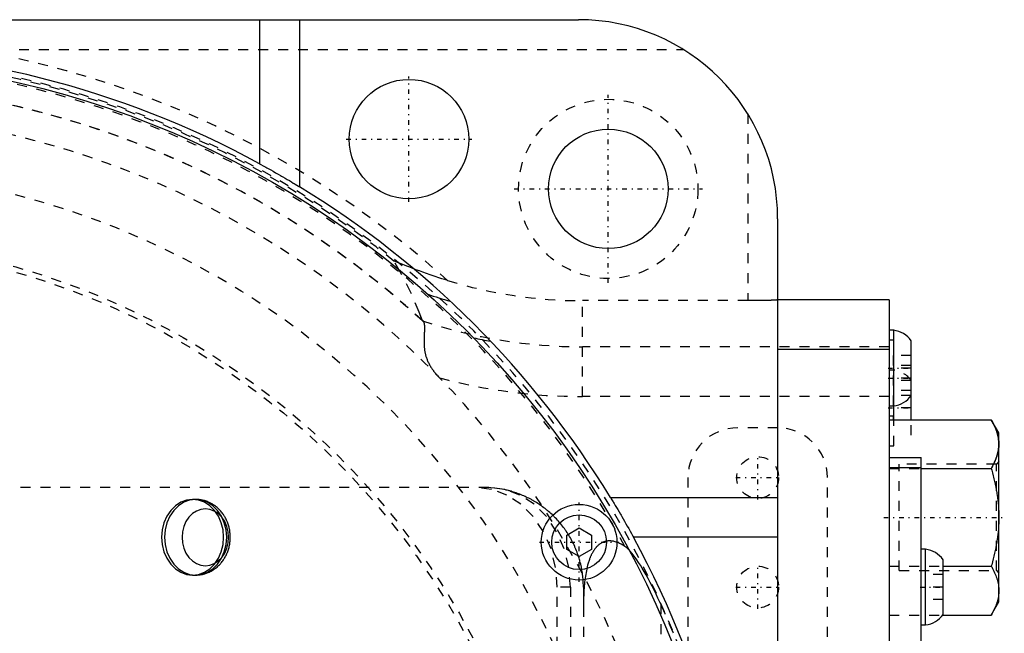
# Model space of a CAD drawing. Extents: x -584 to 223, y -128 to 128.
# Tile 21 of 21: x 21 to 120, y 35 to 97. Entities that reach past the tile are written whole.
import ezdxf

# ---------------------------------------------------------------- set-up
doc = ezdxf.new("R2010")
doc.units = 0
doc.linetypes.add('CENTER', pattern=[1.5, 0.45, -0.5, 0.05, -0.5])
doc.linetypes.add('DASHED', pattern=[2, 1, -1])
for name, color, linetype in [('AM_0', 7, 'CONTINUOUS'), ('AM_3', 7, 'DASHED'), ('AM_7', 7, 'CENTER')]:
    doc.layers.add(name, color=color, linetype=linetype)

msp = doc.modelspace()

# ---------------------------------------------------------------- linework, layer by layer
at = {"layer": 'AM_0', "color": 7, "linetype": 'CONTINUOUS'}
for p, q in [((-77, 97), (77, 97)), ((45, 97), (45, 82.529)), ((49, 97), (49, 80.218)), ((97, 77), (97, -77)), ((108.2, 68.855), (97, 68.855)), ((108.2, 68.855), (108.2, -68.855)), ((108.65, 65.8), (108.2, 65.8)), ((108.65, 56.814), (108.65, 65.8)), ((110.4, 56.814), (110.4, 64.75)), ((108.2, 63.855), (97, 63.855)), ((108.2, 58.2), (108.65, 58.2)), ((108.2, 57.2), (108.65, 57.2)), ((108.2, 56.815), (118.441, 56.815)), ((119.2, 55.5), (118.441, 56.815)), ((119.2, 38.5), (119.2, 55.5)), ((108.2, 53), (111.4, 53)), ((111.4, 27), (111.4, 53)), ((108.2, 52), (111.4, 52)), ((111.4, 51.907), (118.441, 51.907)), ((80.218, 49), (97, 49)), ((75.826, 45.222), (77.076, 45.943)), ((77.076, 45.943), (78.326, 45.222)), ((75.826, 43.778), (75.826, 45.222)), ((78.326, 45.222), (78.326, 43.778)), ((97, 45), (82.529, 45)), ((77.076, 43.057), (75.826, 43.778)), ((78.326, 43.778), (77.076, 43.057)), ((111.85, 43.8), (111.4, 43.8)), ((111.85, 36.2), (111.85, 43.8)), ((113.6, 37.25), (113.6, 42.75)), ((113.6, 42.093), (118.441, 42.093)), ((118.441, 37.185), (119.2, 38.5)), ((113.553, 37.185), (118.441, 37.185)), ((111.4, 36.2), (111.85, 36.2))]:
    msp.add_line(p, q, dxfattribs=at)
for points in [[(45, 82.529, 0), (45.122, 82.462, 0), (45.368, 82.327, 0), (45.617, 82.189, 0), (45.742, 82.12, 0), (45.867, 82.05, 0), (46.117, 81.91, 0), (46.366, 81.769, 0), (46.613, 81.629, 0), (46.856, 81.489, 0), (47.095, 81.351, 0), (47.213, 81.283, 0), (47.329, 81.215, 0), (47.557, 81.082, 0), (47.778, 80.952, 0), (47.991, 80.826, 0), (48.195, 80.704, 0), (48.39, 80.588, 0), (48.484, 80.532, 0), (48.574, 80.477, 0), (48.749, 80.371, 0), (48.918, 80.268, 0), (49, 80.218, 0)], [(118.441, 56.815, 0), (118.484, 56.74, 0), (118.565, 56.592, 0), (118.641, 56.446, 0), (118.677, 56.374, 0), (118.712, 56.303, 0), (118.778, 56.161, 0), (118.839, 56.022, 0), (118.894, 55.884, 0), (118.945, 55.748, 0), (118.991, 55.613, 0), (119.013, 55.546, 0), (119.033, 55.479, 0), (119.07, 55.347, 0), (119.102, 55.214, 0), (119.13, 55.083, 0), (119.153, 54.952, 0), (119.171, 54.821, 0), (119.179, 54.755, 0), (119.185, 54.69, 0), (119.195, 54.559, 0), (119.199, 54.427, 0), (119.2, 54.361, 0)], [(119.2, 54.361, 0), (119.199, 54.295, 0), (119.195, 54.164, 0), (119.185, 54.033, 0), (119.179, 53.967, 0), (119.171, 53.902, 0), (119.153, 53.771, 0), (119.13, 53.64, 0), (119.102, 53.508, 0), (119.07, 53.376, 0), (119.033, 53.243, 0), (119.013, 53.176, 0), (118.991, 53.109, 0), (118.945, 52.974, 0), (118.894, 52.838, 0), (118.839, 52.7, 0), (118.778, 52.561, 0), (118.712, 52.42, 0), (118.677, 52.348, 0), (118.641, 52.276, 0), (118.565, 52.131, 0), (118.484, 51.983, 0), (118.441, 51.907, 0)], [(118.441, 51.907, 0), (118.484, 51.757, 0), (118.565, 51.461, 0), (118.641, 51.17, 0), (118.677, 51.026, 0), (118.712, 50.883, 0), (118.778, 50.601, 0), (118.839, 50.322, 0), (118.894, 50.046, 0), (118.945, 49.774, 0), (118.991, 49.504, 0), (119.013, 49.37, 0), (119.033, 49.236, 0), (119.07, 48.971, 0), (119.102, 48.706, 0), (119.13, 48.443, 0), (119.153, 48.181, 0), (119.171, 47.919, 0), (119.179, 47.788, 0), (119.185, 47.657, 0), (119.195, 47.395, 0), (119.199, 47.132, 0), (119.2, 47, 0)], [(80.218, 49, 0), (80.268, 48.918, 0), (80.371, 48.749, 0), (80.477, 48.574, 0), (80.532, 48.484, 0), (80.588, 48.39, 0), (80.704, 48.195, 0), (80.826, 47.991, 0), (80.952, 47.778, 0), (81.082, 47.557, 0), (81.215, 47.329, 0), (81.283, 47.213, 0), (81.351, 47.095, 0), (81.489, 46.856, 0), (81.629, 46.613, 0), (81.769, 46.366, 0), (81.91, 46.117, 0), (82.05, 45.867, 0), (82.12, 45.742, 0), (82.189, 45.617, 0), (82.327, 45.368, 0), (82.462, 45.122, 0), (82.529, 45, 0)], [(119.2, 47, 0), (119.199, 46.868, 0), (119.195, 46.605, 0), (119.185, 46.343, 0), (119.179, 46.212, 0), (119.171, 46.081, 0), (119.153, 45.819, 0), (119.13, 45.557, 0), (119.102, 45.294, 0), (119.07, 45.029, 0), (119.033, 44.764, 0), (119.013, 44.63, 0), (118.991, 44.496, 0), (118.945, 44.226, 0), (118.894, 43.954, 0), (118.839, 43.678, 0), (118.778, 43.399, 0), (118.712, 43.117, 0), (118.677, 42.974, 0), (118.641, 42.83, 0), (118.565, 42.539, 0), (118.484, 42.243, 0), (118.441, 42.093, 0)], [(118.441, 42.093, 0), (118.484, 42.017, 0), (118.565, 41.869, 0), (118.641, 41.724, 0), (118.677, 41.652, 0), (118.712, 41.58, 0), (118.778, 41.439, 0), (118.839, 41.3, 0), (118.894, 41.162, 0), (118.945, 41.026, 0), (118.991, 40.891, 0), (119.013, 40.824, 0), (119.033, 40.757, 0), (119.07, 40.624, 0), (119.102, 40.492, 0), (119.13, 40.36, 0), (119.153, 40.229, 0), (119.171, 40.098, 0), (119.179, 40.033, 0), (119.185, 39.967, 0), (119.195, 39.836, 0), (119.199, 39.705, 0), (119.2, 39.639, 0)], [(119.2, 39.639, 0), (119.199, 39.573, 0), (119.195, 39.441, 0), (119.185, 39.31, 0), (119.179, 39.245, 0), (119.171, 39.179, 0), (119.153, 39.048, 0), (119.13, 38.917, 0), (119.102, 38.786, 0), (119.07, 38.653, 0), (119.033, 38.521, 0), (119.013, 38.454, 0), (118.991, 38.387, 0), (118.945, 38.252, 0), (118.894, 38.116, 0), (118.839, 37.978, 0), (118.778, 37.839, 0), (118.712, 37.697, 0), (118.677, 37.626, 0), (118.641, 37.554, 0), (118.565, 37.408, 0), (118.484, 37.26, 0), (118.441, 37.185, 0)]]:
    msp.add_polyline3d(points, dxfattribs=at)
for centre, radius in [((0, 0), 93), ((60, 85), 6), ((80, 80), 6), ((77.076, 44.5), 3.8), ((77.076, 44.5), 2.75)]:
    msp.add_circle(centre, radius, dxfattribs=at)
for centre, radius, start, end in [((77, 77), 20, 0, 90), ((0, 0), 94, 61.39794, 118.60206), ((0, 0), 94, 31.41792, 58.58208), ((77.4, 115), 48.145, 251.19436, 254.01326), ((108.351, 63.318), 2.5, 34.94653, 83.12596), ((77.4, 115), 51.145, 257.67101, 259.63764), ((108.351, 60.682), 2.5, 276.87404, 325.05347), ((0, 0), 94, 331.39794, 28.60206), ((111.551, 41.318), 2.5, 34.94653, 83.12596), ((111.551, 38.682), 2.5, 276.87404, 325.05347)]:
    msp.add_arc(centre, radius, start, end, dxfattribs=at)
at = {"layer": 'AM_3', "color": 6, "linetype": 'DASHED'}
for p, q in [((16.86, 94), (87.536, 94)), ((94, 87.536), (94, 68.771)), ((77.4, 59.141), (77.4, 68.771)), ((94, 68.771), (77.4, 68.771)), ((108.2, 68.853), (96.997, 68.853)), ((108.65, 64.8), (108.2, 64.8)), ((108.2, 64.139), (77.4, 64.139)), ((110.4, 63.25), (108.6, 63.25)), ((108.6, 63.25), (108.6, 59.75)), ((108.65, 61.8), (108.2, 61.8)), ((110.4, 62.25), (108.6, 62.25)), ((110.4, 62), (108.6, 62)), ((110.4, 61), (108.6, 61)), ((110.4, 60.75), (108.6, 60.75)), ((110.4, 59.75), (108.6, 59.75)), ((108.2, 59.141), (77.4, 59.141)), ((108.6, 59.25), (108.6, 56.75)), ((110.4, 59.25), (108.6, 59.25)), ((110.4, 58), (108.6, 58)), ((110.4, 56.75), (108.6, 56.75)), ((108.65, 54.2), (108.65, 56.814)), ((110.4, 55.25), (110.4, 56.814)), ((97, 56), (93, 56)), ((108.2, 54.2), (108.65, 54.2)), ((119.2, 52.6), (118.95, 52.35)), ((108.2, 51.907), (111.4, 51.907)), ((118.95, 52.35), (109.2, 52.35)), ((109.2, 41.65), (109.2, 52.35)), ((118.95, 41.65), (118.95, 52.35)), ((88, 51), (88, 29)), ((102, 29), (102, 51)), ((68.005, 50), (-45.426, 50)), ((38.587, 48.8), (38.281, 48.8)), ((108.2, 42.093), (113.6, 42.093)), ((109.2, 41.65), (118.95, 41.65)), ((118.95, 41.65), (119.2, 41.4)), ((38.281, 41.2), (38.587, 41.2)), ((111.8, 41.25), (111.8, 38.75)), ((113.6, 41.25), (111.8, 41.25)), ((74.877, -40), (74.877, 40)), ((76.197, 40), (74.877, 40)), ((76.197, 40), (76.197, -40)), ((77.5, 40), (77.5, -40)), ((113.6, 40), (111.8, 40)), ((113.6, 38.75), (111.8, 38.75)), ((85.27, 38.277), (85.27, 6.452)), ((108.2, 37.185), (113.553, 37.185))]:
    msp.add_line(p, q, dxfattribs=at)
for points in [[(74.877, 40), (74.72, 41.951), (74.254, 43.827), (73.497, 45.556), (72.478, 47.071), (71.237, 48.315), (69.82, 49.239), (68.284, 49.808), (66.686, 50)], [(76.197, 40), (76.039, 41.951), (75.573, 43.827), (74.816, 45.556), (73.797, 47.071), (72.556, 48.315), (71.14, 49.239), (69.603, 49.808), (68.005, 50)]]:
    msp.add_lwpolyline(points, dxfattribs=at)
for points in [[(38.281, 41.2), (38.889, 41.273), (39.473, 41.489), (40.011, 41.84), (40.483, 42.313), (40.87, 42.889), (41.157, 43.546), (41.334, 44.259), (41.394, 45), (41.334, 45.741), (41.157, 46.454), (40.87, 47.111), (40.483, 47.687), (40.011, 48.16), (39.473, 48.511), (38.889, 48.727), (38.281, 48.8), (37.674, 48.727), (37.09, 48.511), (36.552, 48.16), (36.08, 47.687), (35.693, 47.111), (35.406, 46.454), (35.229, 45.741), (35.169, 45), (35.229, 44.259), (35.406, 43.546), (35.693, 42.889), (36.08, 42.313), (36.552, 41.84), (37.09, 41.489), (37.674, 41.273)], [(38.587, 41.2), (39.194, 41.273), (39.778, 41.489), (40.316, 41.84), (40.788, 42.313), (41.175, 42.889), (41.463, 43.546), (41.64, 44.259), (41.7, 45), (41.64, 45.741), (41.463, 46.454), (41.175, 47.111), (40.788, 47.687), (40.316, 48.16), (39.778, 48.511), (39.194, 48.727), (38.587, 48.8), (37.98, 48.727), (37.396, 48.511), (36.857, 48.16), (36.386, 47.687), (35.999, 47.111), (35.711, 46.454), (35.534, 45.741), (35.474, 45), (35.534, 44.259), (35.711, 43.546), (35.999, 42.889), (36.386, 42.313), (36.857, 41.84), (37.396, 41.489), (37.98, 41.273)], [(39.562, 47.854), (39.106, 47.799), (38.667, 47.636), (38.263, 47.373), (37.909, 47.018), (37.618, 46.585), (37.402, 46.092), (37.269, 45.557), (37.224, 45), (37.269, 44.443), (37.402, 43.908), (37.618, 43.415), (37.909, 42.982), (38.263, 42.627), (38.667, 42.364), (39.106, 42.201), (39.562, 42.146), (40.018, 42.201), (40.456, 42.364), (40.861, 42.627), (41.215, 42.982), (41.505, 43.415), (41.721, 43.908), (41.854, 44.443), (41.899, 45), (41.854, 45.557), (41.721, 46.092), (41.505, 46.585), (41.215, 47.018), (40.861, 47.373), (40.456, 47.636), (40.018, 47.799)]]:
    msp.add_lwpolyline(points, close=True, dxfattribs=at)
for points in [[(63.873, 70.795, 0), (63.681, 70.854, 0), (63.296, 70.975, 0), (62.909, 71.1, 0), (62.716, 71.164, 0), (62.524, 71.228, 0), (62.14, 71.358, 0), (61.762, 71.491, 0), (61.394, 71.622, 0), (61.039, 71.752, 0), (60.7, 71.88, 0), (60.536, 71.942, 0), (60.377, 72.003, 0), (60.075, 72.12, 0), (59.793, 72.232, 0), (59.534, 72.336, 0), (59.383, 72.397, 0), (59.34, 72.414, 0), (59.297, 72.432, 0), (59.275, 72.441, 0), (59.254, 72.449, 0), (59.211, 72.467, 0), (59.169, 72.484, 0), (59.127, 72.501, 0), (59.086, 72.518, 0), (59.045, 72.535, 0), (59.025, 72.543, 0), (59.005, 72.551, 0), (58.966, 72.567, 0), (58.928, 72.583, 0), (58.909, 72.591, 0), (58.891, 72.598, 0), (58.854, 72.613, 0), (58.819, 72.628, 0), (58.801, 72.635, 0), (58.783, 72.642, 0), (58.749, 72.657, 0), (58.715, 72.67, 0), (58.683, 72.683, 0), (58.653, 72.696, 0), (58.624, 72.707, 0), (58.61, 72.713, 0), (58.597, 72.718, 0), (58.573, 72.728, 0), (58.559, 72.733, 0), (58.556, 72.734, 0), (58.552, 72.735, 0), (58.55, 72.736, 0), (58.549, 72.737, 0), (58.545, 72.738, 0), (58.542, 72.739, 0), (58.539, 72.74, 0), (58.536, 72.742, 0), (58.533, 72.743, 0), (58.531, 72.743, 0), (58.53, 72.744, 0), (58.527, 72.745, 0), (58.524, 72.746, 0), (58.521, 72.747, 0), (58.519, 72.748, 0), (58.516, 72.748, 0), (58.515, 72.749, 0), (58.514, 72.749, 0), (58.512, 72.75, 0), (58.51, 72.751, 0), (58.507, 72.751, 0), (58.506, 72.752, 0), (58.504, 72.753, 0), (58.503, 72.753, 0), (58.502, 72.753, 0), (58.5, 72.754, 0), (58.499, 72.754, 0), (58.498, 72.754, 0), (58.497, 72.754, 0), (58.496, 72.755, 0), (58.495, 72.755, 0), (58.494, 72.755, 0), (58.494, 72.755, 0), (58.493, 72.755, 0), (58.492, 72.756, 0), (58.491, 72.756, 0), (58.491, 72.756, 0), (58.49, 72.756, 0), (58.49, 72.756, 0), (58.49, 72.756, 0), (58.49, 72.755, 0), (58.49, 72.755, 0), (58.49, 72.755, 0), (58.49, 72.755, 0), (58.49, 72.754, 0), (58.49, 72.754, 0), (58.49, 72.754, 0), (58.491, 72.753, 0), (58.491, 72.753, 0), (58.492, 72.753, 0)], [(61.345, 66.74, 0), (61.013, 67.631, 0), (60.191, 69.578, 0), (59.13, 71.672, 0), (58.492, 72.753, 0)], [(96.997, 68.853, 0), (96.996, 68.852, 0), (96.993, 68.851, 0), (96.99, 68.85, 0), (96.988, 68.849, 0), (96.986, 68.849, 0), (96.982, 68.848, 0), (96.977, 68.846, 0), (96.971, 68.845, 0), (96.965, 68.844, 0), (96.958, 68.843, 0), (96.954, 68.842, 0), (96.951, 68.842, 0), (96.943, 68.84, 0), (96.934, 68.839, 0), (96.925, 68.838, 0), (96.915, 68.837, 0), (96.905, 68.836, 0), (96.9, 68.835, 0), (96.894, 68.835, 0), (96.883, 68.833, 0), (96.871, 68.832, 0), (96.865, 68.832, 0), (96.858, 68.831, 0), (96.845, 68.83, 0), (96.832, 68.829, 0), (96.824, 68.828, 0), (96.817, 68.828, 0), (96.802, 68.827, 0), (96.787, 68.825, 0), (96.771, 68.824, 0), (96.755, 68.823, 0), (96.738, 68.822, 0), (96.729, 68.822, 0), (96.72, 68.821, 0), (96.702, 68.82, 0), (96.683, 68.819, 0), (96.664, 68.818, 0), (96.644, 68.817, 0), (96.624, 68.816, 0), (96.614, 68.815, 0), (96.603, 68.815, 0), (96.582, 68.814, 0), (96.56, 68.812, 0), (96.538, 68.811, 0), (96.515, 68.81, 0), (96.492, 68.809, 0), (96.48, 68.809, 0), (96.468, 68.808, 0), (96.444, 68.807, 0), (96.419, 68.806, 0), (96.394, 68.805, 0), (96.368, 68.805, 0), (96.342, 68.804, 0), (96.328, 68.803, 0), (96.315, 68.803, 0), (96.288, 68.802, 0), (96.26, 68.801, 0), (96.232, 68.8, 0), (96.204, 68.799, 0), (96.175, 68.798, 0), (96.16, 68.798, 0), (96.145, 68.797, 0), (96.116, 68.796, 0), (96.085, 68.796, 0), (96.07, 68.795, 0), (96.055, 68.795, 0), (96.024, 68.794, 0), (95.992, 68.793, 0), (95.977, 68.793, 0), (95.961, 68.792, 0), (95.928, 68.791, 0), (95.896, 68.791, 0), (95.863, 68.79, 0), (95.829, 68.789, 0), (95.796, 68.788, 0), (95.779, 68.788, 0), (95.762, 68.788, 0), (95.727, 68.787, 0), (95.692, 68.786, 0), (95.657, 68.786, 0), (95.622, 68.785, 0), (95.586, 68.784, 0), (95.568, 68.784, 0), (95.55, 68.784, 0), (95.514, 68.783, 0), (95.477, 68.783, 0), (95.44, 68.782, 0), (95.403, 68.781, 0), (95.365, 68.781, 0), (95.346, 68.781, 0), (95.327, 68.78, 0), (95.289, 68.78, 0), (95.251, 68.779, 0), (95.212, 68.779, 0), (95.174, 68.778, 0), (95.135, 68.778, 0), (95.115, 68.778, 0), (95.095, 68.777, 0), (95.056, 68.777, 0), (95.016, 68.776, 0), (94.976, 68.776, 0), (94.936, 68.776, 0), (94.896, 68.775, 0), (94.876, 68.775, 0), (94.855, 68.775, 0), (94.815, 68.775, 0), (94.774, 68.774, 0), (94.753, 68.774, 0), (94.733, 68.774, 0), (94.692, 68.774, 0), (94.651, 68.773, 0), (94.63, 68.773, 0), (94.609, 68.773, 0), (94.568, 68.773, 0), (94.526, 68.773, 0), (94.484, 68.773, 0), (94.443, 68.772, 0), (94.401, 68.772, 0), (94.38, 68.772, 0), (94.359, 68.772, 0), (94.317, 68.772, 0), (94.275, 68.772, 0), (94.232, 68.772, 0), (94.19, 68.772, 0), (94.148, 68.772, 0), (94.127, 68.772, 0), (94.106, 68.771, 0), (94.063, 68.771, 0), (94.021, 68.771, 0), (94, 68.771, 0)], [(61.349, 66.738, 0), (61.359, 66.733, 0), (61.378, 66.721, 0), (61.397, 66.707, 0), (61.406, 66.699, 0)], [(61.406, 66.699, 0), (61.412, 66.693, 0), (61.424, 66.681, 0), (61.435, 66.667, 0), (61.44, 66.66, 0), (61.446, 66.653, 0), (61.456, 66.637, 0), (61.465, 66.62, 0), (61.474, 66.603, 0), (61.483, 66.584, 0), (61.491, 66.564, 0), (61.495, 66.554, 0), (61.498, 66.543, 0), (61.505, 66.521, 0), (61.512, 66.498, 0), (61.517, 66.474, 0), (61.523, 66.449, 0), (61.528, 66.423, 0), (61.53, 66.41, 0), (61.532, 66.396, 0), (61.536, 66.368, 0), (61.539, 66.339, 0), (61.541, 66.324, 0), (61.542, 66.309, 0), (61.545, 66.277, 0), (61.547, 66.245, 0), (61.548, 66.229, 0), (61.549, 66.212, 0), (61.551, 66.177, 0), (61.552, 66.142, 0), (61.552, 66.106, 0), (61.553, 66.069, 0), (61.553, 66.031, 0), (61.553, 66.012, 0), (61.552, 65.993, 0), (61.552, 65.954, 0), (61.551, 65.913, 0), (61.55, 65.873, 0), (61.549, 65.831, 0), (61.547, 65.789, 0), (61.546, 65.767, 0), (61.546, 65.746, 0), (61.544, 65.702, 0), (61.542, 65.657, 0), (61.54, 65.612, 0), (61.538, 65.566, 0), (61.535, 65.52, 0), (61.534, 65.496, 0), (61.533, 65.473, 0), (61.531, 65.425, 0), (61.529, 65.377, 0), (61.526, 65.327, 0), (61.524, 65.278, 0), (61.522, 65.228, 0), (61.521, 65.202, 0), (61.52, 65.177, 0), (61.518, 65.126, 0), (61.516, 65.074, 0), (61.514, 65.021, 0), (61.513, 64.968, 0), (61.511, 64.915, 0), (61.511, 64.888, 0), (61.51, 64.861, 0), (61.509, 64.807, 0), (61.509, 64.753, 0), (61.509, 64.725, 0), (61.509, 64.698, 0), (61.509, 64.643, 0), (61.509, 64.587, 0), (61.51, 64.559, 0), (61.51, 64.531, 0), (61.512, 64.475, 0), (61.513, 64.418, 0), (61.516, 64.361, 0), (61.518, 64.304, 0), (61.522, 64.246, 0), (61.524, 64.218, 0), (61.526, 64.189, 0), (61.53, 64.13, 0), (61.535, 64.072, 0), (61.541, 64.014, 0), (61.547, 63.955, 0), (61.554, 63.896, 0), (61.558, 63.866, 0), (61.562, 63.835, 0), (61.571, 63.774, 0), (61.581, 63.712, 0), (61.592, 63.648, 0), (61.604, 63.583, 0), (61.617, 63.517, 0), (61.625, 63.483, 0), (61.632, 63.449, 0), (61.648, 63.381, 0), (61.666, 63.311, 0), (61.685, 63.24, 0), (61.706, 63.168, 0), (61.728, 63.095, 0), (61.74, 63.058, 0), (61.753, 63.021, 0), (61.779, 62.946, 0), (61.808, 62.869, 0), (61.839, 62.792, 0), (61.871, 62.713, 0), (61.907, 62.634, 0), (61.925, 62.595, 0), (61.943, 62.556, 0), (61.982, 62.478, 0), (62.022, 62.401, 0), (62.042, 62.363, 0), (62.063, 62.325, 0), (62.106, 62.249, 0), (62.15, 62.174, 0), (62.173, 62.137, 0), (62.196, 62.1, 0), (62.243, 62.026, 0), (62.291, 61.954, 0), (62.341, 61.881, 0), (62.392, 61.81, 0), (62.444, 61.739, 0), (62.471, 61.703, 0), (62.498, 61.668, 0), (62.554, 61.596, 0), (62.613, 61.522, 0), (62.675, 61.447, 0), (62.74, 61.371, 0), (62.808, 61.293, 0), (62.843, 61.254, 0), (62.878, 61.214, 0), (62.953, 61.134, 0), (63.03, 61.052, 0), (63.07, 61.01, 0)], [(119.2, 54.361, 0), (119.199, 54.427, 0), (119.195, 54.559, 0), (119.185, 54.69, 0), (119.179, 54.755, 0), (119.171, 54.821, 0), (119.153, 54.952, 0), (119.13, 55.083, 0), (119.102, 55.214, 0), (119.07, 55.347, 0), (119.033, 55.479, 0), (119.013, 55.546, 0), (118.991, 55.613, 0), (118.945, 55.748, 0), (118.894, 55.884, 0), (118.839, 56.022, 0), (118.778, 56.161, 0), (118.712, 56.303, 0), (118.677, 56.374, 0), (118.641, 56.446, 0), (118.565, 56.592, 0), (118.484, 56.74, 0), (118.441, 56.815, 0)], [(118.441, 51.907, 0), (118.484, 51.983, 0), (118.565, 52.131, 0), (118.641, 52.276, 0), (118.677, 52.348, 0), (118.712, 52.42, 0), (118.778, 52.561, 0), (118.839, 52.7, 0), (118.894, 52.838, 0), (118.945, 52.974, 0), (118.991, 53.109, 0), (119.013, 53.176, 0), (119.033, 53.243, 0), (119.07, 53.376, 0), (119.102, 53.508, 0), (119.13, 53.64, 0), (119.153, 53.771, 0), (119.171, 53.902, 0), (119.179, 53.967, 0), (119.185, 54.033, 0), (119.195, 54.164, 0), (119.199, 54.295, 0), (119.2, 54.361, 0)], [(77.5, 40, 0), (77.5, 40.073, 0), (77.498, 40.219, 0), (77.493, 40.365, 0), (77.49, 40.439, 0), (77.487, 40.513, 0), (77.478, 40.66, 0), (77.467, 40.808, 0), (77.454, 40.957, 0), (77.439, 41.106, 0), (77.421, 41.255, 0), (77.411, 41.33, 0), (77.401, 41.405, 0), (77.378, 41.555, 0), (77.354, 41.705, 0), (77.326, 41.855, 0), (77.297, 42.005, 0), (77.265, 42.155, 0), (77.248, 42.23, 0), (77.231, 42.305, 0), (77.194, 42.455, 0), (77.155, 42.605, 0), (77.134, 42.68, 0), (77.113, 42.755, 0), (77.069, 42.904, 0), (77.023, 43.053, 0), (76.998, 43.127, 0), (76.974, 43.202, 0), (76.922, 43.35, 0), (76.868, 43.497, 0), (76.812, 43.644, 0), (76.754, 43.791, 0), (76.693, 43.936, 0), (76.661, 44.009, 0), (76.629, 44.081, 0), (76.563, 44.226, 0), (76.495, 44.369, 0), (76.425, 44.511, 0), (76.352, 44.653, 0), (76.276, 44.793, 0), (76.238, 44.863, 0), (76.199, 44.932, 0), (76.119, 45.071, 0), (76.037, 45.208, 0), (75.953, 45.343, 0), (75.867, 45.477, 0), (75.778, 45.61, 0), (75.733, 45.675, 0), (75.688, 45.741, 0), (75.596, 45.87, 0), (75.502, 45.998, 0), (75.406, 46.123, 0), (75.308, 46.248, 0), (75.209, 46.37, 0), (75.158, 46.431, 0), (75.107, 46.491, 0), (75.004, 46.61, 0), (74.9, 46.726, 0), (74.793, 46.841, 0), (74.686, 46.955, 0), (74.576, 47.066, 0), (74.521, 47.12, 0), (74.466, 47.175, 0), (74.354, 47.282, 0), (74.24, 47.387, 0), (74.183, 47.439, 0), (74.126, 47.49, 0), (74.01, 47.591, 0), (73.893, 47.69, 0), (73.834, 47.739, 0), (73.774, 47.787, 0), (73.655, 47.881, 0), (73.535, 47.974, 0), (73.414, 48.064, 0), (73.291, 48.152, 0), (73.169, 48.238, 0), (73.107, 48.28, 0), (73.045, 48.322, 0), (72.92, 48.404, 0), (72.795, 48.483, 0), (72.669, 48.56, 0), (72.543, 48.635, 0), (72.416, 48.708, 0), (72.353, 48.744, 0), (72.289, 48.779, 0), (72.161, 48.847, 0), (72.033, 48.913, 0), (71.905, 48.978, 0), (71.776, 49.04, 0), (71.648, 49.099, 0), (71.583, 49.128, 0), (71.519, 49.157, 0), (71.39, 49.212, 0), (71.261, 49.266, 0), (71.132, 49.317, 0), (71.004, 49.366, 0), (70.875, 49.413, 0), (70.811, 49.436, 0), (70.747, 49.458, 0), (70.619, 49.501, 0), (70.492, 49.542, 0), (70.365, 49.581, 0), (70.238, 49.618, 0), (70.112, 49.653, 0), (70.05, 49.669, 0), (69.987, 49.686, 0), (69.862, 49.717, 0), (69.739, 49.746, 0), (69.677, 49.76, 0), (69.311, 49.835, 0), (68.586, 49.941, 0), (67.861, 49.993, 0), (67.5, 50, 0)], [(38.587, 41.2, 0), (38.639, 41.2, 0), (38.743, 41.204, 0), (38.847, 41.211, 0), (38.899, 41.215, 0), (38.951, 41.221, 0), (39.055, 41.234, 0), (39.158, 41.251, 0), (39.26, 41.271, 0), (39.361, 41.295, 0), (39.462, 41.321, 0), (39.512, 41.336, 0), (39.562, 41.351, 0), (39.661, 41.384, 0), (39.758, 41.421, 0), (39.855, 41.46, 0), (39.951, 41.502, 0), (40.045, 41.548, 0), (40.092, 41.572, 0), (40.138, 41.596, 0), (40.229, 41.648, 0), (40.319, 41.702, 0), (40.363, 41.73, 0), (40.407, 41.759, 0), (40.493, 41.819, 0), (40.578, 41.881, 0), (40.619, 41.913, 0), (40.66, 41.946, 0), (40.741, 42.013, 0), (40.82, 42.083, 0), (40.896, 42.155, 0), (40.971, 42.229, 0), (41.043, 42.306, 0), (41.079, 42.345, 0), (41.114, 42.385, 0), (41.182, 42.466, 0), (41.248, 42.55, 0), (41.311, 42.635, 0), (41.372, 42.722, 0), (41.431, 42.81, 0), (41.459, 42.855, 0), (41.487, 42.9, 0), (41.541, 42.992, 0), (41.592, 43.086, 0), (41.641, 43.181, 0), (41.687, 43.277, 0), (41.73, 43.375, 0), (41.751, 43.424, 0), (41.771, 43.474, 0), (41.81, 43.574, 0), (41.845, 43.675, 0), (41.878, 43.778, 0), (41.909, 43.881, 0), (41.936, 43.985, 0), (41.949, 44.038, 0), (41.961, 44.09, 0), (41.983, 44.196, 0), (42.003, 44.302, 0), (42.019, 44.408, 0), (42.033, 44.515, 0), (42.044, 44.622, 0), (42.049, 44.676, 0), (42.053, 44.73, 0), (42.058, 44.838, 0), (42.061, 44.946, 0), (42.061, 45, 0), (42.061, 45.054, 0), (42.058, 45.162, 0), (42.053, 45.271, 0), (42.049, 45.325, 0), (42.044, 45.379, 0), (42.033, 45.486, 0), (42.019, 45.593, 0), (42.002, 45.7, 0), (41.983, 45.806, 0), (41.961, 45.911, 0), (41.949, 45.964, 0), (41.936, 46.016, 0), (41.908, 46.12, 0), (41.878, 46.223, 0), (41.845, 46.325, 0), (41.809, 46.426, 0), (41.771, 46.527, 0), (41.751, 46.576, 0), (41.73, 46.626, 0), (41.686, 46.724, 0), (41.64, 46.82, 0), (41.591, 46.915, 0), (41.54, 47.009, 0), (41.486, 47.101, 0), (41.459, 47.146, 0), (41.43, 47.191, 0), (41.372, 47.28, 0), (41.311, 47.366, 0), (41.247, 47.451, 0), (41.181, 47.534, 0), (41.113, 47.615, 0), (41.079, 47.655, 0), (41.043, 47.694, 0), (40.971, 47.771, 0), (40.896, 47.846, 0), (40.819, 47.918, 0), (40.74, 47.988, 0), (40.659, 48.055, 0), (40.618, 48.088, 0), (40.577, 48.12, 0), (40.492, 48.182, 0), (40.406, 48.242, 0), (40.362, 48.271, 0), (40.318, 48.299, 0), (40.228, 48.353, 0), (40.137, 48.404, 0), (40.091, 48.428, 0), (40.045, 48.452, 0), (39.951, 48.498, 0), (39.855, 48.54, 0), (39.758, 48.58, 0), (39.66, 48.616, 0), (39.561, 48.649, 0), (39.511, 48.664, 0), (39.461, 48.679, 0), (39.36, 48.706, 0), (39.258, 48.729, 0), (39.156, 48.749, 0), (39.053, 48.766, 0), (38.95, 48.779, 0), (38.899, 48.785, 0), (38.847, 48.789, 0), (38.743, 48.796, 0), (38.639, 48.8, 0), (38.587, 48.8, 0)], [(81.674, 44.075, 0), (81.633, 44.102, 0), (81.551, 44.154, 0), (81.468, 44.205, 0), (81.426, 44.23, 0), (81.384, 44.254, 0), (81.299, 44.3, 0), (81.213, 44.344, 0), (81.127, 44.386, 0), (81.04, 44.425, 0), (80.953, 44.461, 0), (80.91, 44.478, 0), (80.866, 44.494, 0), (80.779, 44.523, 0), (80.693, 44.55, 0), (80.606, 44.572, 0), (80.52, 44.592, 0), (80.435, 44.608, 0), (80.393, 44.614, 0), (80.351, 44.62, 0), (80.267, 44.628, 0), (80.184, 44.633, 0), (80.143, 44.634, 0), (80.102, 44.634, 0), (80.022, 44.632, 0), (79.943, 44.626, 0), (79.903, 44.621, 0), (79.865, 44.616, 0), (79.788, 44.603, 0), (79.714, 44.586, 0), (79.641, 44.566, 0), (79.569, 44.543, 0), (79.5, 44.517, 0), (79.466, 44.503, 0), (79.433, 44.488, 0), (79.367, 44.457, 0), (79.304, 44.423, 0), (79.242, 44.386, 0), (79.182, 44.347, 0), (79.123, 44.306, 0), (79.094, 44.284, 0), (79.066, 44.262, 0), (79.011, 44.216, 0), (78.956, 44.168, 0), (78.904, 44.117, 0), (78.852, 44.065, 0), (78.802, 44.011, 0), (78.778, 43.983, 0), (78.753, 43.954, 0), (78.706, 43.896, 0), (78.66, 43.836, 0), (78.615, 43.774, 0), (78.571, 43.711, 0), (78.528, 43.645, 0), (78.507, 43.612, 0), (78.487, 43.578, 0), (78.446, 43.51, 0), (78.407, 43.44, 0), (78.369, 43.368, 0), (78.332, 43.295, 0), (78.296, 43.221, 0), (78.279, 43.183, 0), (78.261, 43.145, 0), (78.228, 43.068, 0), (78.195, 42.99, 0), (78.179, 42.95, 0), (78.163, 42.91, 0), (78.132, 42.83, 0), (78.102, 42.748, 0), (78.087, 42.706, 0), (78.073, 42.665, 0), (78.045, 42.581, 0), (78.018, 42.495, 0), (77.93, 42.19, 0), (77.803, 41.645, 0), (77.703, 41.081, 0), (77.628, 40.506, 0), (77.573, 39.932, 0), (77.553, 39.646, 0), (77.536, 39.359, 0), (77.512, 38.78, 0), (77.501, 38.193, 0), (77.5, 37.897, 0)], [(85.27, 38.277, 0), (85.177, 38.478, 0), (84.987, 38.88, 0), (84.793, 39.282, 0), (84.695, 39.483, 0), (84.596, 39.682, 0), (84.396, 40.079, 0), (84.193, 40.471, 0), (83.99, 40.853, 0), (83.791, 41.216, 0), (83.597, 41.559, 0), (83.501, 41.723, 0), (83.407, 41.883, 0), (83.222, 42.187, 0), (83.041, 42.471, 0), (82.865, 42.735, 0), (82.694, 42.978, 0), (82.507, 43.23, 0), (82.402, 43.362, 0), (82.384, 43.384, 0), (82.347, 43.429, 0), (82.31, 43.473, 0), (82.291, 43.495, 0), (82.272, 43.517, 0), (82.234, 43.561, 0), (82.195, 43.605, 0), (82.155, 43.647, 0), (82.115, 43.69, 0), (82.075, 43.731, 0), (82.055, 43.752, 0), (82.035, 43.772, 0), (81.994, 43.812, 0), (81.953, 43.851, 0), (81.911, 43.889, 0), (81.869, 43.925, 0), (81.827, 43.96, 0), (81.806, 43.977, 0), (81.784, 43.994, 0), (81.741, 44.028, 0), (81.696, 44.059, 0), (81.674, 44.075, 0)], [(87.661, 32.524, 0), (87.289, 33.506, 0), (86.519, 35.431, 0), (85.707, 37.315, 0), (85.27, 38.277, 0)]]:
    msp.add_polyline3d(points, dxfattribs=at)
for centre, radius in [((80, 80), 9), ((0, 0), 75), ((0, 0), 74.5), ((95, 51), 2.1), ((95, 40), 2.1)]:
    msp.add_circle(centre, radius, dxfattribs=at)
for centre, radius, start, end in [((0, 0), 95.35, 47.94262, 312.05738), ((0, 0), 93.35, 51.20133, 308.79867), ((0, 0), 93.5, 6.49441, 159.18633), ((0, 0), 92.807, 28.35328, 147.40132), ((0, 0), 90.661, 47.36628, 312.63372), ((0, 0), 90.65, 47.41168, 312.58832), ((0, 0), 87.75, 11.17067, 172.80711), ((0, 0), 82, 10.54029, 171.73571), ((77.4, 115), 46.229, 252.98505, 270), ((77.4, 115), 50.861, 251.60366, 270), ((108.351, 59.318), 2.5, 34.94653, 83.12596), ((77.4, 115), 55.859, 255.1352, 270), ((93, 51), 5, 90, 180), ((97, 51), 5, 0, 90)]:
    msp.add_arc(centre, radius, start, end, dxfattribs=at)
at = {"layer": 'AM_7', "color": 4, "linetype": 'CENTER'}
for p, q in [((60, 78.7), (60, 91.3)), ((80, 70.55), (80, 89.45)), ((53.7, 85), (66.3, 85)), ((70.55, 80), (89.45, 80)), ((108.09, 62), (110.51, 62)), ((108.09, 61), (110.51, 61)), ((108.09, 58), (110.51, 58)), ((95, 48.795), (95, 53.205)), ((92.795, 51), (97.205, 51)), ((77.076, 40.51), (77.076, 48.49)), ((107.65, 47), (119.75, 47)), ((73.086, 44.5), (81.066, 44.5)), ((95, 37.795), (95, 42.205)), ((92.795, 40), (97.205, 40)), ((111.29, 40), (113.71, 40))]:
    msp.add_line(p, q, dxfattribs=at)

doc.saveas('drawing.dxf')
